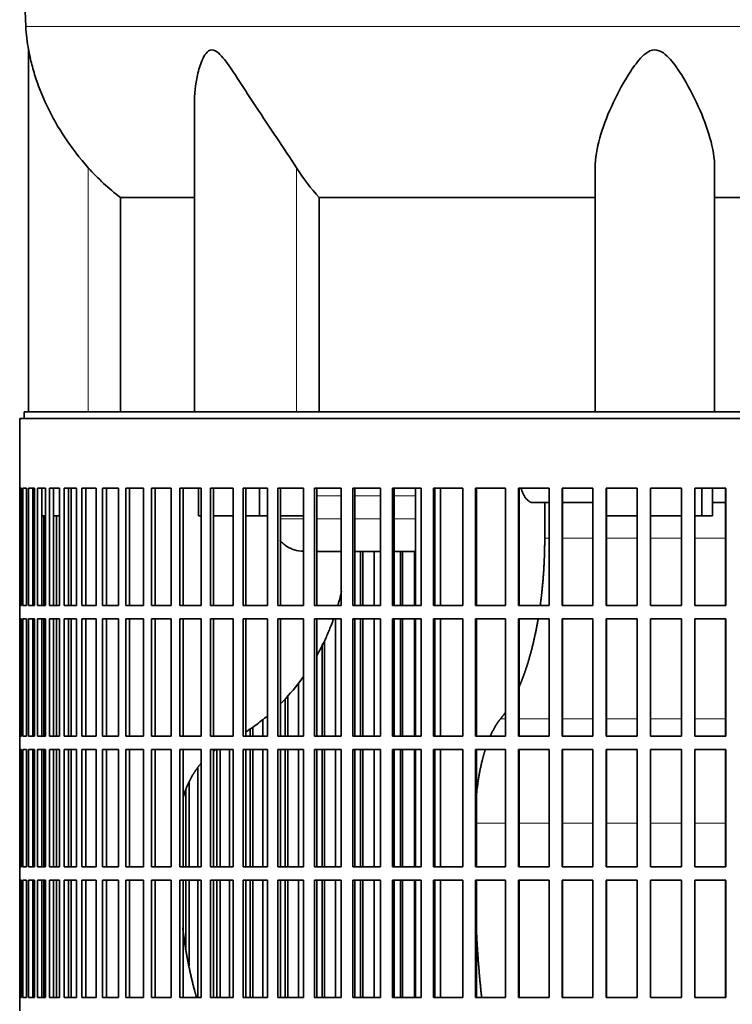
# Model space of a CAD drawing. Header units: millimetres. Extents: x 455 to 1347, y -2538 to 1816.
# Tile 22 of 33: x 970 to 1131, y -404 to -181. Entities that reach past the tile are written whole.
import ezdxf

# ---------------------------------------------------------------- set-up
doc = ezdxf.new("R2010")
doc.units = ezdxf.units.MM
for name, color, linetype in [('VSI344-454_FILTR', 7, 'Continuous'), ('VSI344-454_SUPPO', 7, 'Continuous'), ('VSI344_DIFFUSORE', 7, 'Continuous')]:
    doc.layers.add(name, color=color, linetype=linetype)

# ---------------------------------------------------------------- blocks, each defined once
blk = doc.blocks.new('SE3')
at = {"layer": 'VSI344-454_FILTR', "color": 7, "linetype": 'Continuous', "lineweight": 35}
for p, q in [((969.73, -271.43), (1246.7, -271.43)), ((969.73, -271.43), (969.73, -287.18)), ((969.74, -287.18), (969.73, -287.18)), ((969.74, -313.68), (969.74, -287.18)), ((969.79, -313.68), (969.79, -287.18)), ((969.79, -287.18), (970.16, -287.18)), ((970.16, -313.68), (970.16, -287.18)), ((970.42, -313.68), (970.42, -287.18)), ((970.42, -287.18), (971.27, -287.18)), ((971.27, -313.68), (971.27, -287.18)), ((971.74, -313.68), (971.74, -287.18)), ((971.74, -287.18), (973.08, -287.18)), ((972.72, -313.68), (972.72, -287.18)), ((973.08, -313.68), (973.08, -287.18)), ((973.75, -313.68), (973.75, -287.18)), ((973.75, -287.18), (975.57, -287.18)), ((974.72, -313.68), (974.72, -287.18)), ((975.57, -313.68), (975.57, -287.18)), ((976.45, -313.68), (976.45, -287.18)), ((976.45, -287.18), (978.74, -287.18)), ((977.39, -313.68), (977.39, -287.18)), ((978.74, -313.68), (978.74, -287.18)), ((979.81, -313.68), (979.81, -287.18)), ((979.81, -287.18), (982.55, -287.18)), ((980.73, -313.68), (980.73, -287.18)), ((982.55, -313.68), (982.55, -287.18)), ((983.81, -313.68), (983.81, -287.18)), ((983.81, -287.18), (987.01, -287.18)), ((984.71, -313.68), (984.71, -287.18)), ((987.01, -313.68), (987.01, -287.18)), ((988.45, -313.68), (988.45, -287.18)), ((988.45, -287.18), (992.08, -287.18)), ((989.31, -313.68), (989.31, -287.18)), ((992.08, -313.68), (992.08, -287.18)), ((993.7, -313.68), (993.7, -287.18)), ((993.7, -287.18), (997.74, -287.18)), ((994.52, -313.68), (994.52, -287.18)), ((997.74, -313.68), (997.74, -287.18)), ((999.53, -313.68), (999.53, -287.18)), ((999.53, -287.18), (1003.96, -287.18)), ((1000.31, -313.68), (1000.31, -287.18)), ((1003.96, -313.68), (1003.96, -287.18)), ((1005.92, -313.68), (1005.92, -287.18)), ((1005.92, -287.18), (1010.71, -287.18)), ((1006.65, -313.68), (1006.65, -287.18)), ((1010.71, -313.68), (1010.71, -287.18)), ((1012.82, -287.18), (1017.97, -287.18)), ((1012.82, -313.68), (1012.82, -287.18)), ((1013.5, -313.68), (1013.5, -287.18)), ((1017.97, -313.68), (1017.97, -287.18)), ((1020.22, -287.18), (1025.69, -287.18)), ((1020.22, -313.68), (1020.22, -287.18)), ((1020.85, -313.68), (1020.85, -287.18)), ((1025.69, -313.68), (1025.69, -287.18)), ((1028.07, -287.18), (1033.83, -287.18)), ((1028.07, -313.68), (1028.07, -287.18)), ((1028.64, -313.68), (1028.64, -287.18)), ((1033.83, -313.68), (1033.83, -287.18)), ((1036.33, -287.18), (1042.36, -287.18)), ((1036.33, -313.68), (1036.33, -287.18)), ((1036.85, -313.68), (1036.85, -287.18)), ((1042.36, -313.68), (1042.36, -287.18)), ((1044.97, -287.18), (1051.24, -287.18)), ((1044.97, -313.68), (1044.97, -287.18)), ((1045.42, -313.68), (1045.42, -287.18)), ((1051.24, -313.68), (1051.24, -287.18)), ((1053.94, -287.18), (1060.42, -287.18)), ((1053.94, -313.68), (1053.94, -287.18)), ((1054.33, -313.68), (1054.33, -287.18)), ((1060.42, -313.68), (1060.42, -287.18)), ((1063.2, -287.18), (1069.85, -287.18)), ((1063.2, -313.68), (1063.2, -287.18)), ((1063.53, -313.68), (1063.53, -287.18)), ((1069.85, -313.68), (1069.85, -287.18)), ((1072.71, -287.18), (1079.5, -287.18)), ((1072.71, -313.68), (1072.71, -287.18)), ((1072.96, -313.68), (1072.96, -287.18)), ((1079.5, -313.68), (1079.5, -287.18)), ((1082.41, -287.18), (1089.31, -287.18)), ((1082.41, -313.68), (1082.41, -287.18)), ((1082.6, -313.68), (1082.6, -287.18)), ((1089.31, -313.68), (1089.31, -287.18)), ((1092.26, -287.18), (1099.24, -287.18)), ((1092.26, -313.68), (1092.26, -287.18)), ((1092.38, -313.68), (1092.38, -287.18)), ((1099.24, -313.68), (1099.24, -287.18)), ((1102.21, -287.18), (1109.24, -287.18)), ((1102.21, -313.68), (1102.21, -287.18)), ((1102.26, -313.68), (1102.26, -287.18)), ((1109.24, -313.68), (1109.24, -287.18)), ((1112.22, -287.18), (1119.25, -287.18)), ((1112.22, -313.68), (1112.22, -287.18)), ((1119.24, -313.68), (1119.24, -287.18)), ((1119.25, -313.68), (1119.25, -287.18)), ((1122.23, -287.18), (1129.24, -287.18)), ((1122.23, -313.68), (1122.23, -287.18)), ((1129.15, -313.68), (1129.15, -287.18)), ((1129.24, -313.68), (1129.24, -287.18)), ((973.08, -313.68), (973.08, -293.43)), ((975.22, -313.68), (975.22, -293.43)), ((978.03, -313.68), (978.03, -293.43)), ((1046.76, -313.68), (1046.76, -301.43)), ((1047.24, -313.68), (1047.24, -301.43)), ((1049.84, -313.68), (1049.84, -301.43)), ((1055.79, -313.68), (1055.79, -301.43)), ((1056.22, -313.68), (1056.22, -301.43)), ((1058.9, -313.68), (1058.9, -301.43)), ((969.74, -313.68), (969.73, -313.68)), ((969.73, -313.68), (969.73, -316.68)), ((969.79, -313.68), (970.16, -313.68)), ((970.42, -313.68), (971.27, -313.68)), ((971.74, -313.68), (973.08, -313.68)), ((973.75, -313.68), (975.57, -313.68)), ((976.45, -313.68), (978.74, -313.68)), ((979.81, -313.68), (982.55, -313.68)), ((983.81, -313.68), (987.01, -313.68)), ((988.45, -313.68), (992.08, -313.68)), ((993.7, -313.68), (997.74, -313.68)), ((999.53, -313.68), (1003.96, -313.68)), ((1005.92, -313.68), (1010.71, -313.68)), ((1012.82, -313.68), (1017.97, -313.68)), ((1020.22, -313.68), (1025.69, -313.68)), ((1028.07, -313.68), (1033.83, -313.68)), ((1036.33, -313.68), (1042.36, -313.68)), ((1044.97, -313.68), (1051.24, -313.68)), ((1053.94, -313.68), (1060.42, -313.68)), ((1063.2, -313.68), (1069.85, -313.68)), ((1072.71, -313.68), (1079.5, -313.68)), ((1082.41, -313.68), (1089.31, -313.68)), ((1092.26, -313.68), (1099.24, -313.68)), ((1102.21, -313.68), (1109.24, -313.68)), ((1112.22, -313.68), (1119.25, -313.68)), ((1122.23, -313.68), (1129.24, -313.68)), ((969.74, -316.68), (969.73, -316.68)), ((969.74, -343.18), (969.74, -316.68)), ((969.79, -343.18), (969.79, -316.68)), ((969.79, -316.68), (970.16, -316.68)), ((970.16, -343.18), (970.16, -316.68)), ((970.42, -343.18), (970.42, -316.68)), ((970.42, -316.68), (971.27, -316.68)), ((971.27, -343.18), (971.27, -316.68)), ((971.74, -343.18), (971.74, -316.68)), ((971.74, -316.68), (973.08, -316.68)), ((972.72, -343.18), (972.72, -316.68)), ((973.08, -343.18), (973.08, -316.68)), ((973.08, -343.18), (973.08, -316.68)), ((973.75, -343.18), (973.75, -316.68)), ((973.75, -316.68), (975.57, -316.68)), ((974.72, -343.18), (974.72, -316.68)), ((975.22, -343.18), (975.22, -316.68)), ((975.57, -343.18), (975.57, -316.68)), ((976.45, -343.18), (976.45, -316.68)), ((976.45, -316.68), (978.74, -316.68)), ((977.39, -343.18), (977.39, -316.68)), ((978.03, -343.18), (978.03, -316.68)), ((978.74, -343.18), (978.74, -316.68)), ((979.81, -343.18), (979.81, -316.68)), ((979.81, -316.68), (982.55, -316.68)), ((980.73, -343.18), (980.73, -316.68)), ((982.55, -343.18), (982.55, -316.68)), ((983.81, -343.18), (983.81, -316.68)), ((983.81, -316.68), (987.01, -316.68)), ((984.71, -343.18), (984.71, -316.68)), ((987.01, -343.18), (987.01, -316.68)), ((988.45, -343.18), (988.45, -316.68)), ((988.45, -316.68), (992.08, -316.68)), ((989.31, -343.18), (989.31, -316.68)), ((992.08, -343.18), (992.08, -316.68)), ((993.7, -343.18), (993.7, -316.68)), ((993.7, -316.68), (997.74, -316.68)), ((994.52, -343.18), (994.52, -316.68)), ((997.74, -343.18), (997.74, -316.68)), ((999.53, -343.18), (999.53, -316.68)), ((999.53, -316.68), (1003.96, -316.68)), ((1000.31, -343.18), (1000.31, -316.68)), ((1003.96, -343.18), (1003.96, -316.68)), ((1005.92, -343.18), (1005.92, -316.68)), ((1005.92, -316.68), (1010.71, -316.68)), ((1006.65, -343.18), (1006.65, -316.68)), ((1010.71, -343.18), (1010.71, -316.68)), ((1012.82, -316.68), (1017.97, -316.68)), ((1012.82, -343.18), (1012.82, -316.68)), ((1013.5, -343.18), (1013.5, -316.68)), ((1017.97, -343.18), (1017.97, -316.68)), ((1020.22, -316.68), (1025.69, -316.68)), ((1020.22, -343.18), (1020.22, -316.68)), ((1020.85, -343.18), (1020.85, -316.68)), ((1025.69, -343.18), (1025.69, -316.68)), ((1028.07, -316.68), (1033.83, -316.68)), ((1028.07, -343.18), (1028.07, -316.68)), ((1028.64, -343.18), (1028.64, -316.68)), ((1033.83, -343.18), (1033.83, -316.68)), ((1036.33, -316.68), (1042.36, -316.68)), ((1036.33, -343.18), (1036.33, -316.68)), ((1036.85, -343.18), (1036.85, -316.68)), ((1041.09, -343.18), (1041.09, -316.68)), ((1042.36, -343.18), (1042.36, -316.68)), ((1044.97, -316.68), (1051.24, -316.68)), ((1044.97, -343.18), (1044.97, -316.68)), ((1045.42, -343.18), (1045.42, -316.68)), ((1046.76, -343.18), (1046.76, -316.68)), ((1047.24, -343.18), (1047.24, -316.68)), ((1049.84, -343.18), (1049.84, -316.68)), ((1051.24, -343.18), (1051.24, -316.68)), ((1053.94, -316.68), (1060.42, -316.68)), ((1053.94, -343.18), (1053.94, -316.68)), ((1054.33, -343.18), (1054.33, -316.68)), ((1055.79, -343.18), (1055.79, -316.68)), ((1056.22, -343.18), (1056.22, -316.68)), ((1058.9, -343.18), (1058.9, -316.68)), ((1060.42, -343.18), (1060.42, -316.68)), ((1063.2, -316.68), (1069.85, -316.68)), ((1063.2, -343.18), (1063.2, -316.68)), ((1063.53, -343.18), (1063.53, -316.68)), ((1069.85, -343.18), (1069.85, -316.68)), ((1072.71, -316.68), (1079.5, -316.68)), ((1072.71, -343.18), (1072.71, -316.68)), ((1072.96, -343.18), (1072.96, -316.68)), ((1079.5, -343.18), (1079.5, -316.68)), ((1082.41, -316.68), (1089.31, -316.68)), ((1082.41, -343.18), (1082.41, -316.68)), ((1082.6, -343.18), (1082.6, -316.68)), ((1089.31, -343.18), (1089.31, -316.68)), ((1092.26, -316.68), (1099.24, -316.68)), ((1092.26, -343.18), (1092.26, -316.68)), ((1092.38, -343.18), (1092.38, -316.68)), ((1099.24, -343.18), (1099.24, -316.68)), ((1102.21, -316.68), (1109.24, -316.68)), ((1102.21, -343.18), (1102.21, -316.68)), ((1102.26, -343.18), (1102.26, -316.68)), ((1109.24, -343.18), (1109.24, -316.68)), ((1112.22, -316.68), (1119.25, -316.68)), ((1112.22, -343.18), (1112.22, -316.68)), ((1119.24, -343.18), (1119.24, -316.68)), ((1119.25, -343.18), (1119.25, -316.68)), ((1122.23, -316.68), (1129.24, -316.68)), ((1122.23, -343.18), (1122.23, -316.68)), ((1129.15, -343.18), (1129.15, -316.68)), ((1129.24, -343.18), (1129.24, -316.68)), ((1038.59, -343.18), (1038.59, -321.62)), ((1038.05, -343.18), (1038.05, -322.72)), ((1032.69, -343.18), (1032.69, -331.22)), ((1029.71, -343.18), (1029.71, -334.69)), ((1030.31, -343.18), (1030.31, -334.07)), ((1024.69, -343.18), (1024.69, -339.38)), ((1021.77, -343.18), (1021.77, -341.54)), ((1022.43, -343.18), (1022.43, -341.1)), ((969.74, -343.18), (969.73, -343.18)), ((969.73, -343.18), (969.73, -346.18)), ((969.79, -343.18), (970.16, -343.18)), ((970.42, -343.18), (971.27, -343.18)), ((971.74, -343.18), (973.08, -343.18)), ((973.75, -343.18), (975.57, -343.18)), ((976.45, -343.18), (978.74, -343.18)), ((979.81, -343.18), (982.55, -343.18)), ((983.81, -343.18), (987.01, -343.18)), ((988.45, -343.18), (992.08, -343.18)), ((993.7, -343.18), (997.74, -343.18)), ((999.53, -343.18), (1003.96, -343.18)), ((1005.92, -343.18), (1010.71, -343.18)), ((1012.82, -343.18), (1017.97, -343.18)), ((1020.22, -343.18), (1025.69, -343.18)), ((1028.07, -343.18), (1033.83, -343.18)), ((1036.33, -343.18), (1042.36, -343.18)), ((1044.97, -343.18), (1051.24, -343.18)), ((1053.94, -343.18), (1060.42, -343.18)), ((1063.2, -343.18), (1069.85, -343.18)), ((1072.71, -343.18), (1079.5, -343.18)), ((1082.41, -343.18), (1089.31, -343.18)), ((1092.26, -343.18), (1099.24, -343.18)), ((1102.21, -343.18), (1109.24, -343.18)), ((1112.22, -343.18), (1119.25, -343.18)), ((1122.23, -343.18), (1129.24, -343.18)), ((969.74, -346.18), (969.73, -346.18)), ((969.74, -372.68), (969.74, -346.18)), ((969.79, -372.68), (969.79, -346.18)), ((969.79, -346.18), (970.16, -346.18)), ((970.16, -372.68), (970.16, -346.18)), ((970.42, -372.68), (970.42, -346.18)), ((970.42, -346.18), (971.27, -346.18)), ((971.27, -372.68), (971.27, -346.18)), ((971.74, -372.68), (971.74, -346.18)), ((971.74, -346.18), (973.08, -346.18)), ((972.72, -372.68), (972.72, -346.18)), ((973.08, -372.68), (973.08, -346.18)), ((973.08, -372.68), (973.08, -346.18)), ((973.75, -372.68), (973.75, -346.18)), ((973.75, -346.18), (975.57, -346.18)), ((974.72, -372.68), (974.72, -346.18)), ((975.22, -372.68), (975.22, -346.18)), ((975.57, -372.68), (975.57, -346.18)), ((976.45, -372.68), (976.45, -346.18)), ((976.45, -346.18), (978.74, -346.18)), ((977.39, -372.68), (977.39, -346.18)), ((978.03, -372.68), (978.03, -346.18)), ((978.74, -372.68), (978.74, -346.18)), ((979.81, -372.68), (979.81, -346.18)), ((979.81, -346.18), (982.55, -346.18)), ((980.73, -372.68), (980.73, -346.18)), ((982.55, -372.68), (982.55, -346.18)), ((983.81, -372.68), (983.81, -346.18)), ((983.81, -346.18), (987.01, -346.18)), ((984.71, -372.68), (984.71, -346.18)), ((987.01, -372.68), (987.01, -346.18)), ((988.45, -372.68), (988.45, -346.18)), ((988.45, -346.18), (992.08, -346.18)), ((989.31, -372.68), (989.31, -346.18)), ((992.08, -372.68), (992.08, -346.18)), ((993.7, -372.68), (993.7, -346.18)), ((993.7, -346.18), (997.74, -346.18)), ((994.52, -372.68), (994.52, -346.18)), ((997.74, -372.68), (997.74, -346.18)), ((999.53, -372.68), (999.53, -346.18)), ((999.53, -346.18), (1003.96, -346.18)), ((1000.31, -372.68), (1000.31, -346.18)), ((1003.96, -372.68), (1003.96, -346.18)), ((1005.92, -372.68), (1005.92, -346.18)), ((1005.92, -346.18), (1010.71, -346.18)), ((1006.65, -372.68), (1006.65, -346.18)), ((1010.71, -372.68), (1010.71, -346.18)), ((1012.82, -346.18), (1017.97, -346.18)), ((1012.82, -372.68), (1012.82, -346.18)), ((1013.5, -372.68), (1013.5, -346.18)), ((1014.28, -372.68), (1014.28, -346.18)), ((1014.99, -372.68), (1014.99, -346.18)), ((1017.12, -372.68), (1017.12, -346.18)), ((1017.97, -372.68), (1017.97, -346.18)), ((1020.22, -346.18), (1025.69, -346.18)), ((1020.22, -372.68), (1020.22, -346.18)), ((1020.85, -372.68), (1020.85, -346.18)), ((1021.77, -372.68), (1021.77, -346.18)), ((1022.43, -372.68), (1022.43, -346.18)), ((1024.69, -372.68), (1024.69, -346.18)), ((1025.69, -372.68), (1025.69, -346.18)), ((1028.07, -346.18), (1033.83, -346.18)), ((1028.07, -372.68), (1028.07, -346.18)), ((1028.64, -372.68), (1028.64, -346.18)), ((1029.71, -372.68), (1029.71, -346.18)), ((1030.31, -372.68), (1030.31, -346.18)), ((1032.69, -372.68), (1032.69, -346.18)), ((1033.83, -372.68), (1033.83, -346.18)), ((1036.33, -346.18), (1042.36, -346.18)), ((1036.33, -372.68), (1036.33, -346.18)), ((1036.85, -372.68), (1036.85, -346.18)), ((1038.05, -372.68), (1038.05, -346.18)), ((1038.59, -372.68), (1038.59, -346.18)), ((1041.09, -372.68), (1041.09, -346.18)), ((1042.36, -372.68), (1042.36, -346.18)), ((1044.97, -346.18), (1051.24, -346.18)), ((1044.97, -372.68), (1044.97, -346.18)), ((1045.42, -372.68), (1045.42, -346.18)), ((1046.76, -372.68), (1046.76, -346.18)), ((1047.24, -372.68), (1047.24, -346.18)), ((1049.84, -372.68), (1049.84, -346.18)), ((1051.24, -372.68), (1051.24, -346.18)), ((1053.94, -346.18), (1060.42, -346.18)), ((1053.94, -372.68), (1053.94, -346.18)), ((1054.33, -372.68), (1054.33, -346.18)), ((1055.79, -372.68), (1055.79, -346.18)), ((1056.22, -372.68), (1056.22, -346.18)), ((1058.9, -372.68), (1058.9, -346.18)), ((1060.42, -372.68), (1060.42, -346.18)), ((1063.2, -346.18), (1069.85, -346.18)), ((1063.2, -372.68), (1063.2, -346.18)), ((1063.53, -372.68), (1063.53, -346.18)), ((1069.85, -372.68), (1069.85, -346.18)), ((1072.71, -346.18), (1079.5, -346.18)), ((1072.71, -372.68), (1072.71, -346.18)), ((1072.96, -372.68), (1072.96, -346.18)), ((1079.5, -372.68), (1079.5, -346.18)), ((1082.41, -346.18), (1089.31, -346.18)), ((1082.41, -372.68), (1082.41, -346.18)), ((1082.6, -372.68), (1082.6, -346.18)), ((1089.31, -372.68), (1089.31, -346.18)), ((1092.26, -346.18), (1099.24, -346.18)), ((1092.26, -372.68), (1092.26, -346.18)), ((1092.38, -372.68), (1092.38, -346.18)), ((1099.24, -372.68), (1099.24, -346.18)), ((1102.21, -346.18), (1109.24, -346.18)), ((1102.21, -372.68), (1102.21, -346.18)), ((1102.26, -372.68), (1102.26, -346.18)), ((1109.24, -372.68), (1109.24, -346.18)), ((1112.22, -346.18), (1119.25, -346.18)), ((1112.22, -372.68), (1112.22, -346.18)), ((1119.24, -372.68), (1119.24, -346.18)), ((1119.25, -372.68), (1119.25, -346.18)), ((1122.23, -346.18), (1129.24, -346.18)), ((1122.23, -372.68), (1122.23, -346.18)), ((1129.15, -372.68), (1129.15, -346.18)), ((1129.24, -372.68), (1129.24, -346.18)), ((1010.01, -372.68), (1010.01, -350.21)), ((1007.27, -372.68), (1007.27, -355.25)), ((1008.03, -372.68), (1008.03, -353.51)), ((969.74, -372.68), (969.73, -372.68)), ((969.73, -372.68), (969.73, -375.68)), ((969.79, -372.68), (970.16, -372.68)), ((970.42, -372.68), (971.27, -372.68)), ((971.74, -372.68), (973.08, -372.68)), ((973.75, -372.68), (975.57, -372.68)), ((976.45, -372.68), (978.74, -372.68)), ((979.81, -372.68), (982.55, -372.68)), ((983.81, -372.68), (987.01, -372.68)), ((988.45, -372.68), (992.08, -372.68)), ((993.7, -372.68), (997.74, -372.68)), ((999.53, -372.68), (1003.96, -372.68)), ((1005.92, -372.68), (1010.71, -372.68)), ((1012.82, -372.68), (1017.97, -372.68)), ((1020.22, -372.68), (1025.69, -372.68)), ((1028.07, -372.68), (1033.83, -372.68)), ((1036.33, -372.68), (1042.36, -372.68)), ((1044.97, -372.68), (1051.24, -372.68)), ((1053.94, -372.68), (1060.42, -372.68)), ((1063.2, -372.68), (1069.85, -372.68)), ((1072.71, -372.68), (1079.5, -372.68)), ((1082.41, -372.68), (1089.31, -372.68)), ((1092.26, -372.68), (1099.24, -372.68)), ((1102.21, -372.68), (1109.24, -372.68)), ((1112.22, -372.68), (1119.25, -372.68)), ((1122.23, -372.68), (1129.24, -372.68)), ((969.74, -375.68), (969.73, -375.68)), ((969.74, -402.18), (969.74, -375.68)), ((969.79, -402.18), (969.79, -375.68)), ((969.79, -375.68), (970.16, -375.68)), ((970.16, -402.18), (970.16, -375.68)), ((970.42, -402.18), (970.42, -375.68)), ((970.42, -375.68), (971.27, -375.68)), ((971.27, -402.18), (971.27, -375.68)), ((971.74, -402.18), (971.74, -375.68)), ((971.74, -375.68), (973.08, -375.68)), ((972.72, -402.18), (972.72, -375.68)), ((973.08, -402.18), (973.08, -375.68)), ((973.08, -402.18), (973.08, -375.68)), ((973.75, -402.18), (973.75, -375.68)), ((973.75, -375.68), (975.57, -375.68)), ((974.72, -402.18), (974.72, -375.68)), ((975.22, -402.18), (975.22, -375.68)), ((975.57, -402.18), (975.57, -375.68)), ((976.45, -402.18), (976.45, -375.68)), ((976.45, -375.68), (978.74, -375.68)), ((977.39, -402.18), (977.39, -375.68)), ((978.03, -402.18), (978.03, -375.68)), ((978.74, -402.18), (978.74, -375.68)), ((979.81, -402.18), (979.81, -375.68)), ((979.81, -375.68), (982.55, -375.68)), ((980.73, -402.18), (980.73, -375.68)), ((982.55, -402.18), (982.55, -375.68)), ((983.81, -402.18), (983.81, -375.68)), ((983.81, -375.68), (987.01, -375.68)), ((984.71, -402.18), (984.71, -375.68)), ((987.01, -402.18), (987.01, -375.68)), ((988.45, -402.18), (988.45, -375.68)), ((988.45, -375.68), (992.08, -375.68)), ((989.31, -402.18), (989.31, -375.68)), ((992.08, -402.18), (992.08, -375.68)), ((993.7, -402.18), (993.7, -375.68)), ((993.7, -375.68), (997.74, -375.68)), ((994.52, -402.18), (994.52, -375.68)), ((997.74, -402.18), (997.74, -375.68)), ((999.53, -402.18), (999.53, -375.68)), ((999.53, -375.68), (1003.96, -375.68)), ((1000.31, -402.18), (1000.31, -375.68)), ((1003.96, -402.18), (1003.96, -375.68)), ((1005.92, -402.18), (1005.92, -375.68)), ((1005.92, -375.68), (1010.71, -375.68)), ((1006.65, -402.18), (1006.65, -375.68)), ((1007.27, -391.25), (1007.27, -375.68)), ((1008.03, -395.02), (1008.03, -375.68)), ((1010.01, -402.18), (1010.01, -375.68)), ((1010.71, -402.18), (1010.71, -375.68)), ((1012.82, -375.68), (1017.97, -375.68)), ((1012.82, -402.18), (1012.82, -375.68)), ((1013.5, -402.18), (1013.5, -375.68)), ((1014.28, -402.18), (1014.28, -375.68)), ((1014.99, -402.18), (1014.99, -375.68)), ((1017.12, -402.18), (1017.12, -375.68)), ((1017.97, -402.18), (1017.97, -375.68)), ((1020.22, -375.68), (1025.69, -375.68)), ((1020.22, -402.18), (1020.22, -375.68)), ((1020.85, -402.18), (1020.85, -375.68)), ((1021.77, -402.18), (1021.77, -375.68)), ((1022.43, -402.18), (1022.43, -375.68)), ((1024.69, -402.18), (1024.69, -375.68)), ((1025.69, -402.18), (1025.69, -375.68)), ((1028.07, -375.68), (1033.83, -375.68)), ((1028.07, -402.18), (1028.07, -375.68)), ((1028.64, -402.18), (1028.64, -375.68)), ((1029.71, -402.18), (1029.71, -375.68)), ((1030.31, -402.18), (1030.31, -375.68)), ((1032.69, -402.18), (1032.69, -375.68)), ((1033.83, -402.18), (1033.83, -375.68)), ((1036.33, -375.68), (1042.36, -375.68)), ((1036.33, -402.18), (1036.33, -375.68)), ((1036.85, -402.18), (1036.85, -375.68)), ((1038.05, -402.18), (1038.05, -375.68)), ((1038.59, -402.18), (1038.59, -375.68)), ((1041.09, -402.18), (1041.09, -375.68)), ((1042.36, -402.18), (1042.36, -375.68)), ((1044.97, -375.68), (1051.24, -375.68)), ((1044.97, -402.18), (1044.97, -375.68)), ((1045.42, -402.18), (1045.42, -375.68)), ((1046.76, -402.18), (1046.76, -375.68)), ((1047.24, -402.18), (1047.24, -375.68)), ((1049.84, -402.18), (1049.84, -375.68)), ((1051.24, -402.18), (1051.24, -375.68)), ((1053.94, -375.68), (1060.42, -375.68)), ((1053.94, -402.18), (1053.94, -375.68)), ((1054.33, -402.18), (1054.33, -375.68)), ((1055.79, -402.18), (1055.79, -375.68)), ((1056.22, -402.18), (1056.22, -375.68)), ((1058.9, -402.18), (1058.9, -375.68)), ((1060.42, -402.18), (1060.42, -375.68)), ((1063.2, -375.68), (1069.85, -375.68)), ((1063.2, -402.18), (1063.2, -375.68)), ((1063.53, -402.18), (1063.53, -375.68)), ((1069.85, -402.18), (1069.85, -375.68)), ((1072.71, -375.68), (1079.5, -375.68)), ((1072.71, -402.18), (1072.71, -375.68)), ((1072.96, -402.18), (1072.96, -375.68)), ((1079.5, -402.18), (1079.5, -375.68)), ((1082.41, -375.68), (1089.31, -375.68)), ((1082.41, -402.18), (1082.41, -375.68)), ((1082.6, -402.18), (1082.6, -375.68)), ((1089.31, -402.18), (1089.31, -375.68)), ((1092.26, -375.68), (1099.24, -375.68)), ((1092.26, -402.18), (1092.26, -375.68)), ((1092.38, -402.18), (1092.38, -375.68)), ((1099.24, -402.18), (1099.24, -375.68)), ((1102.21, -375.68), (1109.24, -375.68)), ((1102.21, -402.18), (1102.21, -375.68)), ((1102.26, -402.18), (1102.26, -375.68)), ((1109.24, -402.18), (1109.24, -375.68)), ((1112.22, -375.68), (1119.25, -375.68)), ((1112.22, -402.18), (1112.22, -375.68)), ((1119.24, -402.18), (1119.24, -375.68)), ((1119.25, -402.18), (1119.25, -375.68)), ((1122.23, -375.68), (1129.24, -375.68)), ((1122.23, -402.18), (1122.23, -375.68)), ((1129.15, -402.18), (1129.15, -375.68)), ((1129.24, -402.18), (1129.24, -375.68)), ((969.74, -402.18), (969.73, -402.18)), ((969.73, -402.18), (969.73, -405.18)), ((969.79, -402.18), (970.16, -402.18)), ((970.42, -402.18), (971.27, -402.18)), ((971.74, -402.18), (973.08, -402.18)), ((973.75, -402.18), (975.57, -402.18)), ((976.45, -402.18), (978.74, -402.18)), ((979.81, -402.18), (982.55, -402.18)), ((983.81, -402.18), (987.01, -402.18)), ((988.45, -402.18), (992.08, -402.18)), ((993.7, -402.18), (997.74, -402.18)), ((999.53, -402.18), (1003.96, -402.18)), ((1005.92, -402.18), (1010.71, -402.18)), ((1012.82, -402.18), (1017.97, -402.18)), ((1020.22, -402.18), (1025.69, -402.18)), ((1028.07, -402.18), (1033.83, -402.18)), ((1036.33, -402.18), (1042.36, -402.18)), ((1044.97, -402.18), (1051.24, -402.18)), ((1053.94, -402.18), (1060.42, -402.18)), ((1063.2, -402.18), (1069.85, -402.18)), ((1072.71, -402.18), (1079.5, -402.18)), ((1082.41, -402.18), (1089.31, -402.18)), ((1092.26, -402.18), (1099.24, -402.18)), ((1102.21, -402.18), (1109.24, -402.18)), ((1112.22, -402.18), (1119.25, -402.18)), ((1122.23, -402.18), (1129.24, -402.18))]:
    blk.add_line(p, q, dxfattribs=at)
at = {"layer": 'VSI344-454_SUPPO', "color": 7, "linetype": 'Continuous', "lineweight": 35}
for p, q in [((970.73, -271.43), (970.73, -269.93)), ((970.73, -269.93), (1247.5, -269.93)), ((981.39, -313.68), (981.39, -287.18)), ((1010.16, -293.43), (1010.16, -287.18)), ((1023.93, -293.43), (1023.93, -287.18)), ((1059.16, -313.68), (1059.16, -287.18)), ((1064.76, -313.68), (1064.76, -287.18)), ((1123.85, -293.43), (1123.85, -287.18)), ((1126.25, -293.43), (1126.25, -287.18)), ((1089.31, -290.43), (1085.65, -290.43)), ((1088.34, -298.43), (1088.34, -290.43)), ((1099.24, -290.43), (1092.38, -290.43)), ((1129.15, -290.43), (1126.25, -290.43)), ((972.72, -293.43), (973.08, -293.43)), ((974.72, -293.43), (975.57, -293.43)), ((977.39, -293.43), (978.74, -293.43)), ((1010.16, -293.43), (1010.71, -293.43)), ((1013.5, -293.43), (1017.97, -293.43)), ((1020.85, -293.43), (1023.93, -293.43)), ((1023.93, -293.43), (1025.69, -293.43)), ((1028.64, -293.43), (1033.83, -293.43)), ((1102.26, -293.43), (1109.24, -293.43)), ((1112.22, -293.43), (1119.24, -293.43)), ((1122.23, -293.43), (1123.85, -293.43)), ((1123.85, -293.43), (1126.25, -293.43)), ((1036.85, -301.43), (1042.36, -301.43)), ((1045.42, -301.43), (1051.24, -301.43)), ((1054.33, -301.43), (1059.16, -301.43)), ((981.39, -343.18), (981.39, -316.68)), ((1059.16, -343.18), (1059.16, -316.68)), ((1064.76, -343.18), (1064.76, -316.68)), ((981.39, -372.68), (981.39, -346.18)), ((1059.16, -372.68), (1059.16, -346.18)), ((1064.76, -372.68), (1064.76, -346.18)), ((981.39, -402.18), (981.39, -375.68)), ((1059.16, -402.18), (1059.16, -375.68)), ((1064.76, -402.18), (1064.76, -375.68))]:
    blk.add_line(p, q, dxfattribs=at)
at = {"layer": 'VSI344-454_SUPPO', "color": 4, "linetype": 'Continuous', "lineweight": 9}
for p, q in [((1042.36, -288.9), (1036.85, -288.9)), ((1051.24, -288.9), (1045.42, -288.9)), ((1059.16, -288.9), (1054.33, -288.9)), ((1028.64, -294.12), (1033.83, -294.12)), ((1036.85, -294.12), (1042.36, -294.12)), ((1045.42, -294.12), (1051.24, -294.12)), ((1054.33, -294.12), (1059.16, -294.12)), ((1088.34, -298.43), (1089.31, -298.43)), ((1092.38, -298.43), (1099.24, -298.43)), ((1102.26, -298.43), (1109.24, -298.43)), ((1112.22, -298.43), (1119.24, -298.43)), ((1122.23, -298.43), (1129.15, -298.43)), ((1078.37, -339.21), (1079.5, -339.21)), ((1082.6, -339.21), (1089.31, -339.21)), ((1092.38, -339.21), (1099.24, -339.21)), ((1102.26, -339.21), (1109.24, -339.21)), ((1112.22, -339.21), (1119.24, -339.21)), ((1122.23, -339.21), (1129.15, -339.21)), ((1072.96, -362.78), (1079.5, -362.78)), ((1082.6, -362.78), (1089.31, -362.78)), ((1092.38, -362.78), (1099.24, -362.78)), ((1102.26, -362.78), (1109.24, -362.78)), ((1112.22, -362.78), (1119.24, -362.78)), ((1122.23, -362.78), (1129.15, -362.78))]:
    blk.add_line(p, q, dxfattribs=at)
at = {"layer": 'VSI344-454_SUPPO', "color": 7, "linetype": 'Continuous', "lineweight": 35}
for points, degree, knots in [([(1083, -287.18), (1083, -287.19), (1083.03, -287.27), (1083.08, -287.44), (1083.16, -287.67), (1083.25, -287.89), (1083.34, -288.1), (1083.44, -288.34), (1083.56, -288.59), (1083.71, -288.86), (1083.86, -289.12), (1084.02, -289.36), (1084.2, -289.59), (1084.38, -289.8), (1084.57, -289.98), (1084.77, -290.13), (1084.98, -290.26), (1085.2, -290.35), (1085.42, -290.42), (1085.58, -290.42), (1085.65, -290.43)], 3, [0.3484291, 0.3484291, 0.3484291, 0.3484291, 0.3502935, 0.3759894, 0.4017757, 0.4276525, 0.4536199, 0.4796779, 0.5164483, 0.5544168, 0.5935835, 0.6339485, 0.6755117, 0.7182732, 0.7622329, 0.8073906, 0.8537464, 0.9013, 0.9500512, 1, 1, 1, 1]), ([(1028.58, -299.01), (1028.58, -299.02), (1028.8, -299.25), (1029.25, -299.7), (1030, -300.27), (1030.83, -300.74), (1032.08, -301.25), (1033.12, -301.42), (1033.83, -301.42)], 3, [0.2627974, 0.2627974, 0.2627974, 0.2627974, 0.2631364, 0.3099596, 0.3576304, 0.4061488, 0.4555148, 0.5652048, 0.5652048, 0.5652048, 0.5652048]), ([(1087.31, -313.72), (1087.5, -312.39), (1087.65, -311.03), (1087.99, -307.96), (1088.17, -304.79), (1088.34, -301.63), (1088.34, -298.43)], 2, [0.6946638, 0.6946638, 0.6946638, 0.75, 0.75, 0.875, 0.875, 1, 1, 1]), ([(1042.43, -310.43), (1042.43, -310.44), (1042.23, -311.31), (1041.96, -312.4), (1041.66, -313.46), (1041.6, -313.68)], 3, [0.20939159, 0.20939159, 0.20939159, 0.20939159, 0.21029258, 0.25575259, 0.26772218, 0.26772218, 0.26772218, 0.26772218]), ([(1040.63, -316.68), (1040.46, -317.17), (1039.95, -318.54), (1039.02, -320.76), (1037.93, -323.03), (1037.17, -324.43), (1036.86, -324.99)], 3, [0.3227065, 0.3227065, 0.3227065, 0.3227065, 0.350074, 0.3989353, 0.4489304, 0.4829363, 0.4829363, 0.4829363, 0.4829363]), ([(1082.61, -331.92), (1083.44, -329.96), (1084.18, -327.74), (1084.97, -325.31), (1085.63, -322.61), (1086.29, -319.92), (1086.8, -317.01), (1086.83, -316.85), (1086.85, -316.69)], 2, [0.2602896, 0.2602896, 0.2602896, 0.375, 0.375, 0.5, 0.5, 0.625, 0.625, 0.6319131, 0.6319131, 0.6319131]), ([(1033.85, -329.71), (1033.59, -330.06), (1032, -332.23), (1030.24, -334.25), (1028.67, -335.83)], 3, [0.5820331, 0.5820331, 0.5820331, 0.5820331, 0.6055217, 0.7255565, 0.7255565, 0.7255565, 0.7255565]), ([(1025.71, -338.56), (1025.28, -338.93), (1023.87, -340.08), (1022.23, -341.27), (1021.03, -342.06), (1020.86, -342.17)], 3, [0.7982019, 0.7982019, 0.7982019, 0.7982019, 0.8292841, 0.897392, 0.9085779, 0.9085779, 0.9085779, 0.9085779]), ([(1072.95, -356.11), (1072.98, -355.81), (1073.01, -355.52), (1073.41, -351.94), (1074.18, -348.81), (1074.52, -347.42), (1074.92, -346.16)], 2, [0.2294074, 0.2294074, 0.2294074, 0.25, 0.25, 0.5, 0.5, 0.6111069, 0.6111069, 0.6111069]), ([(1006.64, -357.08), (1007.39, -354.36), (1008.76, -352.03), (1009.61, -350.58), (1010.69, -349.31)], 2, [0.2553084, 0.2553084, 0.2553084, 0.5, 0.5, 0.6516471, 0.6516471, 0.6516471]), ([(1009.69, -402.2), (1009.46, -401.37), (1009.24, -400.54), (1007.56, -394.23), (1006.72, -387.71), (1006.64, -387.08), (1006.56, -386.46)], 2, [0.4670759, 0.4670759, 0.4670759, 0.5, 0.5, 0.75, 0.75, 0.774031, 0.774031, 0.774031]), ([(1074.1, -402.18), (1073.36, -395.47), (1072.99, -388.54), (1072.96, -387.93), (1072.93, -387.31)], 2, [0.5003121, 0.5003121, 0.5003121, 0.75, 0.75, 0.7721704, 0.7721704, 0.7721704])]:
    blk.add_open_spline(points, degree=degree, knots=knots, dxfattribs=at)
for points in [[(1078.37, -339.21), (1078.96, -338.5), (1079.52, -337.68)], [(1076.04, -343.17), (1077.1, -340.76), (1078.37, -339.21)], [(1013.48, -346.6), (1013.77, -346.38), (1014.06, -346.16)]]:
    blk.add_open_spline(points, degree=2, dxfattribs=at)
at = {"layer": 'VSI344_DIFFUSORE', "color": 4, "linetype": 'Continuous', "lineweight": 9}
for p, q in [((1249.03, -182.92), (971.1, -182.92)), ((985.23, -269.93), (985.23, -214.82)), ((1032.27, -269.93), (1032.27, -214.82))]:
    blk.add_line(p, q, dxfattribs=at)
at = {"layer": 'VSI344_DIFFUSORE', "color": 7, "linetype": 'Continuous', "lineweight": 35}
for p, q in [((971.73, -188.21), (971.73, -269.93)), ((1009.22, -200.43), (1009.22, -269.93)), ((1099.73, -269.93), (1099.73, -214.82)), ((1126.73, -269.93), (1126.73, -214.82)), ((992.48, -221.55), (1009.22, -221.55)), ((992.48, -269.93), (992.48, -221.55)), ((1037.4, -221.55), (1099.73, -221.55)), ((1037.4, -269.93), (1037.4, -221.55)), ((1126.73, -221.55), (1189.07, -221.55))]:
    blk.add_line(p, q, dxfattribs=at)
for centre, radius, start, end in [((1020.91, -179.49), 49.92, 152.418, 183.9452), ((1024.48, -179.24), 53.5, 183.9452, 189.6558)]:
    blk.add_arc(centre, radius, start, end, dxfattribs=at)
for points, knots in [([(985.23, -214.82), (983.29, -212.65), (981.55, -210.41), (978.42, -205.73), (977.06, -203.33), (974.78, -198.55), (973.84, -196.13), (972.74, -192.57), (972.43, -191.4), (972.05, -189.8), (971.94, -189.28), (971.79, -188.5), (971.73, -188.22), (971.73, -188.21)], [0, 0, 0, 0, 0.125, 0.125, 0.25, 0.25, 0.375, 0.375, 0.4375, 0.4375, 0.46875, 0.46875, 0.4975138, 0.4975138, 0.4975138, 0.4975138]), ([(1032.27, -214.82), (1030.9, -212.66), (1029.39, -210.42), (1026.25, -205.76), (1024.64, -203.36), (1021.5, -198.59), (1019.95, -196.18), (1017.59, -192.63), (1016.81, -191.45), (1015.55, -189.85), (1015.11, -189.34), (1014.16, -188.5), (1013.62, -188.19), (1012.6, -188.24), (1012.17, -188.59), (1011.48, -189.46), (1011.22, -189.97), (1010.5, -191.59), (1010.17, -192.75), (1009.44, -196.05), (1009.22, -198.26), (1009.22, -200.44)], [0, 0, 0, 0, 0.125, 0.125, 0.25, 0.25, 0.375, 0.375, 0.4375, 0.4375, 0.46875, 0.46875, 0.5, 0.5, 0.53125, 0.53125, 0.5625, 0.5625, 0.625, 0.625, 0.7389823, 0.7389823, 0.7389823, 0.7389823]), ([(1126.73, -214.82), (1126.73, -212.66), (1126.33, -210.42), (1125.02, -205.76), (1124.11, -203.36), (1121.94, -198.59), (1120.69, -196.18), (1118.46, -192.63), (1117.66, -191.45), (1116.25, -189.85), (1115.75, -189.34), (1114.57, -188.5), (1113.87, -188.19), (1112.42, -188.24), (1111.74, -188.59), (1110.59, -189.46), (1110.1, -189.97), (1108.71, -191.59), (1107.93, -192.75), (1105.73, -196.26), (1104.48, -198.68), (1102.32, -203.45), (1101.44, -205.79), (1100.14, -210.4), (1099.73, -212.67), (1099.73, -214.82)], [0, 0, 0, 0, 0.125, 0.125, 0.25, 0.25, 0.375, 0.375, 0.4375, 0.4375, 0.46875, 0.46875, 0.5, 0.5, 0.53125, 0.53125, 0.5625, 0.5625, 0.625, 0.625, 0.75, 0.75, 0.875, 0.875, 1, 1, 1, 1])]:
    blk.add_open_spline(points, degree=3, knots=knots, dxfattribs=at)
for points in [[(992.48, -221.55), (989.86, -219.53), (987.44, -217.29), (985.23, -214.82)], [(1037.4, -221.55), (1035.54, -219.53), (1033.83, -217.29), (1032.27, -214.82)]]:
    blk.add_open_spline(points, degree=3, dxfattribs=at)

msp = doc.modelspace()

# ---------------------------------------------------------------- block references
msp.add_blockref('SE3', (0, 0))

doc.saveas('drawing.dxf')
